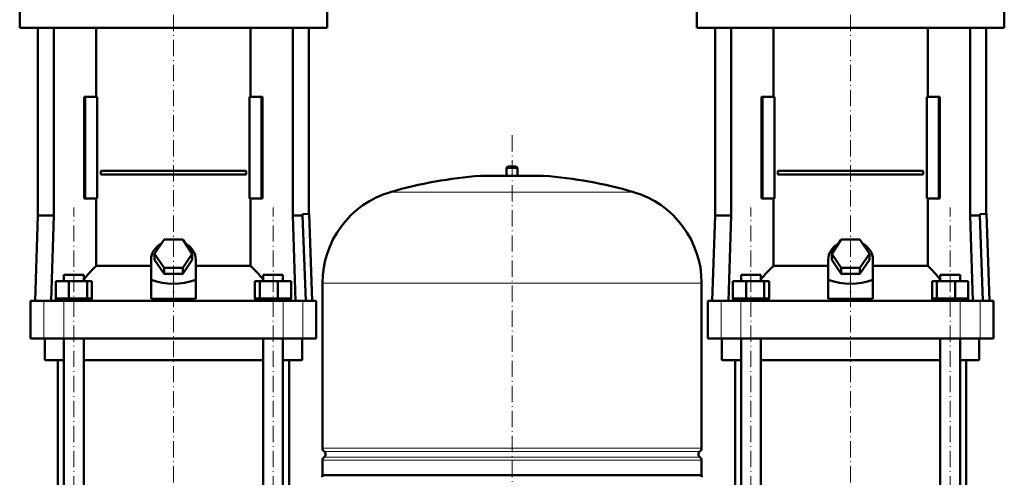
# Model space of a CAD drawing. Extents: x -2073 to 2460, y -1948 to 865.
# Tile 49 of 83: x -467 to 260, y -9 to 329. Entities that reach past the tile are written whole.
import ezdxf

# ---------------------------------------------------------------- set-up
doc = ezdxf.new("R2010")
doc.units = 0
doc.linetypes.add('DASHDOT', pattern=[18.5, 12, -3, 0.5, -3])

msp = doc.modelspace()

# ---------------------------------------------------------------- linework, layer by layer
at = {"color": 7, "linetype": 'DASHDOT', "lineweight": 18}
for p, q in [((-353.43, 406.36), (-353.43, 123.41)), ((146.57, 406.36), (146.57, 123.41)), ((-103.43, 243.59), (-103.43, -260.7)), ((-426.97, -408.52), (-426.97, 190.28)), ((-279.9, -408.52), (-279.9, 190.28)), ((73.03, -408.52), (73.03, 190.28)), ((220.1, -408.52), (220.1, 190.28)), ((-353.43, 184.13), (-353.43, -568.87)), ((146.57, 184.13), (146.57, -568.87))]:
    msp.add_line(p, q, dxfattribs=at)
at = {"color": 7, "lineweight": 50}
for p, q in [((-466.93, 334.78), (-466.93, 322.78)), ((-239.93, 334.78), (-239.93, 322.78)), ((33.07, 334.78), (33.07, 322.78)), ((260.07, 334.78), (260.07, 322.78)), ((-466.93, 322.78), (-353.43, 322.78)), ((-453.43, 322.78), (-453.43, 184.38)), ((-441.73, 322.78), (-441.73, 184.38)), ((-410.38, 271.88), (-410.38, 322.78)), ((-353.43, 322.78), (-239.93, 322.78)), ((-296.48, 322.78), (-296.48, 271.88)), ((-265.14, 322.78), (-265.14, 184.38)), ((-253.43, 322.78), (-253.43, 185.48)), ((33.07, 322.78), (146.57, 322.78)), ((46.57, 322.78), (46.57, 184.38)), ((58.27, 322.78), (58.27, 184.38)), ((89.62, 271.88), (89.62, 322.78)), ((146.57, 322.78), (260.07, 322.78)), ((203.52, 322.78), (203.52, 271.88)), ((234.86, 322.78), (234.86, 184.38)), ((246.57, 322.78), (246.57, 185.48)), ((-418.51, 271.88), (-419.21, 271.88)), ((-419.21, 196.88), (-419.21, 271.88)), ((-409.67, 271.88), (-418.51, 271.88)), ((-418.51, 196.88), (-418.51, 271.88)), ((-409.67, 196.88), (-409.67, 271.88)), ((-297.2, 271.88), (-297.2, 196.88)), ((-288.36, 271.88), (-297.2, 271.88)), ((-288.36, 196.88), (-288.36, 271.88)), ((-287.66, 271.88), (-288.36, 271.88)), ((-287.66, 271.88), (-287.66, 196.88)), ((81.49, 271.88), (80.79, 271.88)), ((80.79, 196.88), (80.79, 271.88)), ((90.33, 271.88), (81.49, 271.88)), ((81.49, 196.88), (81.49, 271.88)), ((90.33, 196.88), (90.33, 271.88)), ((202.8, 271.88), (202.8, 196.88)), ((211.64, 271.88), (202.8, 271.88)), ((211.64, 196.88), (211.64, 271.88)), ((212.34, 271.88), (211.64, 271.88)), ((212.34, 271.88), (212.34, 196.88)), ((-106.43, 220.53), (-107.43, 219.53)), ((-107.43, 219.53), (-99.43, 219.53)), ((-107.43, 219.53), (-107.43, 213.53)), ((-106.43, 220.53), (-100.43, 220.53)), ((-99.43, 219.53), (-100.43, 220.53)), ((-99.43, 213.53), (-99.43, 219.53)), ((-407.09, 217.13), (-299.78, 217.13)), ((-407.09, 217.13), (-407.09, 214.63)), ((-299.78, 214.63), (-407.09, 214.63)), ((-299.78, 217.13), (-299.78, 214.63)), ((-126.43, 213.53), (-103.43, 213.53)), ((-107.43, 213.53), (-126.43, 213.53)), ((-103.43, 213.53), (-80.43, 213.53)), ((-80.43, 213.53), (-99.43, 213.53)), ((92.91, 217.13), (200.22, 217.13)), ((92.91, 217.13), (92.91, 214.63)), ((200.22, 214.63), (92.91, 214.63)), ((200.22, 217.13), (200.22, 214.63)), ((-419.21, 196.88), (-418.51, 196.88)), ((-418.51, 196.88), (-409.67, 196.88)), ((-410.38, 146.99), (-410.38, 196.88)), ((-297.2, 196.88), (-288.36, 196.88)), ((-296.48, 196.88), (-296.48, 146.99)), ((-288.36, 196.88), (-287.66, 196.88)), ((80.79, 196.88), (81.49, 196.88)), ((81.49, 196.88), (90.33, 196.88)), ((89.62, 146.99), (89.62, 196.88)), ((202.8, 196.88), (211.64, 196.88)), ((203.52, 196.88), (203.52, 146.99)), ((211.64, 196.88), (212.34, 196.88)), ((-453.43, 184.38), (-455.63, 121.38)), ((-441.73, 184.38), (-453.43, 184.38)), ((-441.73, 184.38), (-443.67, 121.38)), ((-265.14, 184.38), (-258.04, 184.38)), ((-265.14, 184.38), (-263.2, 121.38)), ((-258.04, 185.32), (-253.09, 185.49)), ((-258.04, 184.38), (-258.04, 185.32)), ((-255.74, 121.38), (-258.04, 184.38)), ((-253.09, 185.49), (-250.89, 121.38)), ((46.57, 184.38), (44.37, 121.38)), ((58.27, 184.38), (46.57, 184.38)), ((58.27, 184.38), (56.33, 121.38)), ((234.86, 184.38), (241.96, 184.38)), ((234.86, 184.38), (236.8, 121.38)), ((241.96, 185.32), (246.91, 185.49)), ((241.96, 184.38), (241.96, 185.32)), ((244.26, 121.38), (241.96, 184.38)), ((246.91, 185.49), (249.11, 121.38)), ((-367.29, 156.08), (-360.36, 166.47)), ((-360.36, 166.47), (-346.51, 166.47)), ((-346.51, 166.47), (-339.58, 156.08)), ((132.71, 156.08), (139.64, 166.47)), ((139.64, 166.47), (153.49, 166.47)), ((153.49, 166.47), (160.42, 156.08)), ((-360.36, 145.68), (-367.29, 156.08)), ((-367.29, 151.58), (-367.29, 156.08)), ((-339.58, 156.08), (-346.51, 145.68)), ((-339.58, 151.58), (-339.58, 156.08)), ((139.64, 145.68), (132.71, 156.08)), ((132.71, 151.58), (132.71, 156.08)), ((160.42, 156.08), (153.49, 145.68)), ((160.42, 151.58), (160.42, 156.08)), ((-410.38, 146.99), (-369.93, 146.99)), ((-369.93, 136.73), (-369.93, 151.58)), ((-360.36, 141.18), (-367.29, 151.58)), ((-346.51, 145.68), (-360.36, 145.68)), ((-360.36, 141.18), (-360.36, 145.68)), ((-339.58, 151.58), (-346.51, 141.18)), ((-346.51, 141.18), (-346.51, 145.68)), ((-336.93, 136.73), (-336.93, 151.58)), ((-336.93, 146.99), (-296.48, 146.99)), ((89.62, 146.99), (130.07, 146.99)), ((130.07, 136.73), (130.07, 151.58)), ((139.64, 141.18), (132.71, 151.58)), ((153.49, 145.68), (139.64, 145.68)), ((139.64, 141.18), (139.64, 145.68)), ((160.42, 151.58), (153.49, 141.18)), ((153.49, 141.18), (153.49, 145.68)), ((163.07, 136.73), (163.07, 151.58)), ((163.07, 146.99), (203.52, 146.99)), ((-434.27, 140.38), (-432.14, 140.38)), ((-434.27, 135.88), (-434.27, 140.38)), ((-432.14, 140.38), (-419.67, 140.38)), ((-419.67, 135.88), (-419.67, 140.38)), ((-346.51, 141.18), (-360.36, 141.18)), ((-287.2, 140.38), (-274.73, 140.38)), ((-287.2, 135.88), (-287.2, 140.38)), ((-274.73, 140.38), (-272.6, 140.38)), ((-272.6, 135.88), (-272.6, 140.38)), ((65.73, 140.38), (67.86, 140.38)), ((65.73, 135.88), (65.73, 140.38)), ((67.86, 140.38), (80.33, 140.38)), ((80.33, 135.88), (80.33, 140.38)), ((153.49, 141.18), (139.64, 141.18)), ((212.8, 140.38), (225.27, 140.38)), ((212.8, 135.88), (212.8, 140.38)), ((225.27, 140.38), (227.4, 140.38)), ((227.4, 135.88), (227.4, 140.38)), ((-440.36, 135.88), (-430.56, 135.88)), ((-440.36, 122.88), (-440.36, 135.88)), ((-430.56, 135.88), (-417.18, 135.88)), ((-430.56, 122.88), (-430.56, 135.88)), ((-417.18, 122.88), (-417.18, 135.88)), ((-417.18, 135.88), (-413.59, 135.88)), ((-413.59, 122.88), (-413.59, 135.88)), ((-369.93, 122.74), (-369.93, 136.73)), ((-336.93, 122.74), (-336.93, 136.73)), ((-293.28, 135.88), (-289.69, 135.88)), ((-293.28, 122.88), (-293.28, 135.88)), ((-289.69, 135.88), (-276.31, 135.88)), ((-289.69, 122.88), (-289.69, 135.88)), ((-276.31, 135.88), (-266.51, 135.88)), ((-276.31, 122.88), (-276.31, 135.88)), ((-266.51, 122.88), (-266.51, 135.88)), ((-243.43, 134.37), (-243.43, 12.41)), ((36.57, 12.41), (36.57, 134.37)), ((59.64, 135.88), (69.44, 135.88)), ((59.64, 122.88), (59.64, 135.88)), ((69.44, 135.88), (82.82, 135.88)), ((69.44, 122.88), (69.44, 135.88)), ((82.82, 122.88), (82.82, 135.88)), ((82.82, 135.88), (86.41, 135.88)), ((86.41, 122.88), (86.41, 135.88)), ((130.07, 122.74), (130.07, 136.73)), ((163.07, 122.74), (163.07, 136.73)), ((206.72, 135.88), (210.31, 135.88)), ((206.72, 122.88), (206.72, 135.88)), ((210.31, 135.88), (223.69, 135.88)), ((210.31, 122.88), (210.31, 135.88)), ((223.69, 135.88), (233.49, 135.88)), ((223.69, 122.88), (223.69, 135.88)), ((233.49, 122.88), (233.49, 135.88)), ((-458.93, 121.38), (-449, 121.38)), ((-458.93, 93.38), (-458.93, 121.38)), ((-449, 121.38), (-434.43, 121.38)), ((-440.36, 122.88), (-439.35, 122.88)), ((-440.17, 121.38), (-440.17, 122.88)), ((-439.35, 122.88), (-431.57, 122.88)), ((-434.43, 121.38), (-272.44, 121.38)), ((-431.57, 122.88), (-430.56, 122.88)), ((-430.56, 122.88), (-429.18, 122.88)), ((-429.18, 122.88), (-418.56, 122.88)), ((-418.56, 122.88), (-417.18, 122.88)), ((-417.18, 122.88), (-416.81, 122.88)), ((-416.81, 122.88), (-413.77, 122.88)), ((-413.96, 122.88), (-413.59, 122.88)), ((-413.77, 122.88), (-413.77, 121.38)), ((-369.93, 122.74), (-353.43, 122.74)), ((-353.43, 122.74), (-336.93, 122.74)), ((-293.28, 122.88), (-292.91, 122.88)), ((-293.1, 122.88), (-290.06, 122.88)), ((-293.1, 121.38), (-293.1, 122.88)), ((-290.06, 122.88), (-289.69, 122.88)), ((-289.69, 122.88), (-288.31, 122.88)), ((-288.31, 122.88), (-277.69, 122.88)), ((-277.69, 122.88), (-276.31, 122.88)), ((-276.31, 122.88), (-275.3, 122.88)), ((-275.3, 122.88), (-267.52, 122.88)), ((-272.44, 121.38), (-257.87, 121.38)), ((-267.52, 122.88), (-266.51, 122.88)), ((-266.7, 122.88), (-266.7, 121.38)), ((-257.87, 121.38), (-247.93, 121.38)), ((-247.93, 93.38), (-247.93, 121.38)), ((41.07, 121.38), (51, 121.38)), ((41.07, 93.38), (41.07, 121.38)), ((51, 121.38), (65.57, 121.38)), ((59.64, 122.88), (60.65, 122.88)), ((59.83, 121.38), (59.83, 122.88)), ((60.65, 122.88), (68.43, 122.88)), ((65.57, 121.38), (227.56, 121.38)), ((68.43, 122.88), (69.44, 122.88)), ((69.44, 122.88), (70.82, 122.88)), ((70.82, 122.88), (81.44, 122.88)), ((81.44, 122.88), (82.82, 122.88)), ((82.82, 122.88), (83.19, 122.88)), ((83.19, 122.88), (86.23, 122.88)), ((86.04, 122.88), (86.41, 122.88)), ((86.23, 122.88), (86.23, 121.38)), ((130.07, 122.74), (146.57, 122.74)), ((146.57, 122.74), (163.07, 122.74)), ((206.72, 122.88), (207.09, 122.88)), ((206.9, 122.88), (209.94, 122.88)), ((206.9, 121.38), (206.9, 122.88)), ((209.94, 122.88), (210.31, 122.88)), ((210.31, 122.88), (211.69, 122.88)), ((211.69, 122.88), (222.31, 122.88)), ((222.31, 122.88), (223.69, 122.88)), ((223.69, 122.88), (224.7, 122.88)), ((224.7, 122.88), (232.48, 122.88)), ((227.56, 121.38), (242.13, 121.38)), ((232.48, 122.88), (233.49, 122.88)), ((233.3, 122.88), (233.3, 121.38)), ((242.13, 121.38), (252.07, 121.38)), ((252.07, 93.38), (252.07, 121.38)), ((-449, 93.38), (-458.93, 93.38)), ((-434.43, 93.38), (-449, 93.38)), ((-448.43, 77.38), (-448.43, 93.38)), ((-272.44, 93.38), (-434.43, 93.38)), ((-434.27, -358.62), (-434.27, 93.38)), ((-419.67, -358.62), (-419.67, 93.38)), ((-287.2, -358.62), (-287.2, 93.38)), ((-272.6, -358.62), (-272.6, 93.38)), ((-257.87, 93.38), (-272.44, 93.38)), ((-258.43, 77.38), (-258.43, 93.38)), ((-247.93, 93.38), (-257.87, 93.38)), ((51, 93.38), (41.07, 93.38)), ((65.57, 93.38), (51, 93.38)), ((51.57, 77.38), (51.57, 93.38)), ((227.56, 93.38), (65.57, 93.38)), ((65.73, -358.62), (65.73, 93.38)), ((80.33, -358.62), (80.33, 93.38)), ((212.8, -358.62), (212.8, 93.38)), ((227.4, -358.62), (227.4, 93.38)), ((242.13, 93.38), (227.56, 93.38)), ((241.57, 77.38), (241.57, 93.38)), ((252.07, 93.38), (242.13, 93.38)), ((-434.27, 77.38), (-448.43, 77.38)), ((-438.78, -358.62), (-438.78, 77.38)), ((-353.43, 77.38), (-419.67, 77.38)), ((-287.2, 77.38), (-353.43, 77.38)), ((-258.43, 77.38), (-272.6, 77.38)), ((-268.08, -358.62), (-268.08, 77.38)), ((65.73, 77.38), (51.57, 77.38)), ((61.22, -358.62), (61.22, 77.38)), ((146.57, 77.38), (80.33, 77.38)), ((212.8, 77.38), (146.57, 77.38)), ((241.57, 77.38), (227.4, 77.38)), ((231.92, -358.62), (231.92, 77.38)), ((-243.43, 3.65), (-243.43, -7.28)), ((36.57, -7.28), (36.57, 3.65)), ((-243.43, -7.28), (-202.43, -7.28)), ((-202.43, -7.28), (-103.43, -7.28)), ((-103.43, -7.28), (36.57, -7.28))]:
    msp.add_line(p, q, dxfattribs=at)
at = {"color": 7, "linetype": 'DASHDOT', "lineweight": 18, "ltscale": 0.210416}
msp.add_line((-103.43, 221.23), (-103.43, 212.81), dxfattribs=at)
at = {"color": 7, "lineweight": 18}
for p, q in [((-103.43, 213.51), (-126.8, 213.51)), ((-80.07, 213.51), (-103.43, 213.51)), ((-103.43, 201.57), (-193.03, 201.57)), ((-13.83, 201.57), (-103.43, 201.57)), ((-103.43, 134.37), (-243.43, 134.37)), ((36.57, 134.37), (-103.43, 134.37)), ((-449, 93.38), (-449, 121.38)), ((-434.43, 93.38), (-434.43, 121.38)), ((-272.44, 93.38), (-272.44, 121.38)), ((-257.87, 93.38), (-257.87, 121.38)), ((51, 93.38), (51, 121.38)), ((65.57, 93.38), (65.57, 121.38)), ((227.56, 93.38), (227.56, 121.38)), ((242.13, 93.38), (242.13, 121.38)), ((-243.43, 12.41), (-103.43, 12.41)), ((-103.43, 10.13), (-242.19, 10.13)), ((-103.43, 12.41), (36.57, 12.41)), ((35.32, 10.13), (-103.43, 10.13)), ((-103.43, 3.65), (-243.43, 3.65)), ((-242.19, 5.92), (-103.43, 5.92)), ((-103.43, 5.92), (35.32, 5.92)), ((36.57, 3.65), (-103.43, 3.65))]:
    msp.add_line(p, q, dxfattribs=at)
at = {"color": 7, "linetype": 'DASHDOT', "lineweight": 18, "ltscale": 0.419809}
for p, q in [((-353.43, 121.34), (-353.43, 138.13)), ((146.57, 121.34), (146.57, 138.13))]:
    msp.add_line(p, q, dxfattribs=at)
at = {"color": 7, "lineweight": 50}
for centre, radius, start, end in [((-103.43, -105.63), 320, 94.18723, 106.2602), ((-126.43, 208.53), 5, 90, 94.18722), ((-80.43, 208.53), 5, 85.81278, 90), ((-103.43, -105.63), 320, 73.73979, 85.81278), ((-173.43, 134.37), 70, 106.2602, 179.99999), ((-33.43, 134.37), 70, 0, 73.73979), ((-240.73, 12.41), 2.7, 180.00001, 237.42103), ((-243.53, 8.03), 2.5, 302.57897, 57.42103), ((36.67, 8.03), 2.5, 122.57897, 237.42103), ((33.87, 12.41), 2.7, 302.57897, 360), ((-240.73, 3.65), 2.7, 122.57897, 179.99999), ((33.87, 3.65), 2.7, 0, 57.42103), ((-242.23, -8.12), 1.47, 144.73562, 215.26438), ((35.37, -8.12), 1.47, 324.73561, 35.26439)]:
    msp.add_arc(centre, radius, start, end, dxfattribs=at)
for centre, major_axis, ratio, start_param, end_param in [((-353.43, 151.58), (-16.5, 0), 0.866025, 5.274709, 6.283185), ((-353.43, 151.58), (-16.5, 0), 0.866025, 3.141593, 4.150069), ((146.57, 151.58), (-16.5, 0), 0.866025, 5.274709, 6.283185), ((146.57, 151.58), (-16.5, 0), 0.866025, 3.141593, 4.150069), ((-371.09, 90.35), (0, 72.02), 0.882948, 0.666001, 0.869356), ((-335.86, 90.24), (-0.3, -72.14), 0.882782, 2.276636, 2.479781), ((128.91, 90.35), (0, 72.02), 0.882948, 0.666001, 0.869356), ((164.14, 90.24), (-0.3, -72.14), 0.882782, 2.276636, 2.479781), ((-353.43, 279.98), (0, 146.07), 0.57735, 2.94467, 3.338515), ((146.57, 279.98), (0, 146.07), 0.57735, 2.94467, 3.338515)]:
    msp.add_ellipse(centre, major_axis=major_axis, ratio=ratio, start_param=start_param, end_param=end_param, dxfattribs=at)

doc.saveas('drawing.dxf')
